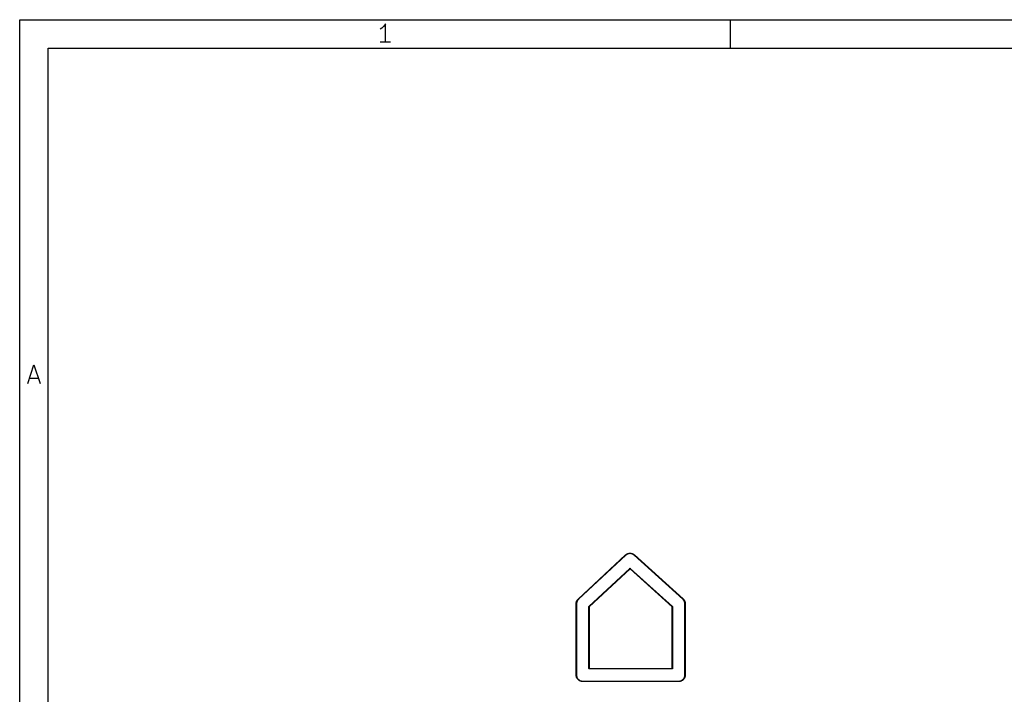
# Model space of a CAD drawing. Header units: inches. Extents: x 0.4 to 11.3, y -7.9 to -0.4.
# Tile 16 of 18: x 0.4 to 3.1, y -2.3 to -0.4. Entities that reach past the tile are written whole.
import ezdxf

# ---------------------------------------------------------------- set-up
doc = ezdxf.new("R2010")
doc.units = ezdxf.units.IN
doc.header["$MEASUREMENT"] = 0
doc.layers.add('Translucent', color=161, linetype='CONTINUOUS', true_color=0x5994dc)

msp = doc.modelspace()

# ---------------------------------------------------------------- linework, layer by layer
at = {"layer": 'BLACK', "linetype": 'CONTINUOUS'}
for p, q in [((0.3937, -0.3937), (11.2993, -0.3937)), ((0.3937, -7.8743), (0.3937, -0.3937)), ((1.4062, -0.4053), (1.4013, -0.4126)), ((1.4062, -0.4564), (1.4062, -0.4053)), ((2.3622, -0.4724), (2.3622, -0.3937)), ((1.3965, -0.4174), (1.3916, -0.4199)), ((1.4013, -0.4126), (1.3965, -0.4174)), ((1.4208, -0.4564), (1.3916, -0.4564)), ((0.4724, -0.4724), (11.2206, -0.4724)), ((0.4724, -7.7956), (0.4724, -0.4724)), ((0.416, -1.4013), (0.4331, -1.3501)), ((0.4331, -1.3501), (0.4501, -1.4013)), ((0.4209, -1.3867), (0.4453, -1.3867))]:
    msp.add_line(p, q, dxfattribs=at)
at = {"layer": 'Translucent', "linetype": 'CONTINUOUS'}
for p, q in [((1.9403, -1.9985), (2.0712, -1.8764)), ((2.0719, -1.8772), (1.941, -1.9992)), ((2.0712, -1.8764), (2.0715, -1.8762)), ((2.0712, -1.8764), (2.0712, -1.8764)), ((2.0712, -1.8764), (2.0712, -1.8764)), ((2.0715, -1.8762), (2.0718, -1.8759)), ((2.0718, -1.8759), (2.0719, -1.8759)), ((2.0719, -1.8759), (2.072, -1.8758)), ((2.0719, -1.8759), (2.0719, -1.8759)), ((2.0722, -1.8769), (2.0719, -1.8772)), ((2.072, -1.8758), (2.0721, -1.8757)), ((2.0721, -1.8757), (2.0725, -1.8754)), ((2.0721, -1.8757), (2.0721, -1.8757)), ((2.0721, -1.8757), (2.0721, -1.8757)), ((2.0725, -1.8766), (2.0722, -1.8769)), ((2.0722, -1.8769), (2.0722, -1.8769)), ((2.0722, -1.8769), (2.0722, -1.8769)), ((2.0725, -1.8754), (2.0728, -1.8752)), ((2.0726, -1.8765), (2.0725, -1.8766)), ((2.0727, -1.8764), (2.0726, -1.8765)), ((2.0726, -1.8765), (2.0726, -1.8765)), ((2.0726, -1.8765), (2.0726, -1.8765)), ((2.0731, -1.8762), (2.0727, -1.8764)), ((2.0728, -1.8751), (2.0729, -1.875)), ((2.0728, -1.8752), (2.0728, -1.8751)), ((2.0728, -1.8751), (2.0728, -1.8751)), ((2.0729, -1.875), (2.0731, -1.8749)), ((2.0731, -1.8749), (2.0734, -1.8747)), ((2.0731, -1.8749), (2.0731, -1.8749)), ((2.0731, -1.8749), (2.0731, -1.8749)), ((2.0734, -1.8759), (2.0731, -1.8762)), ((2.0731, -1.8762), (2.0731, -1.8762)), ((2.0731, -1.8762), (2.0731, -1.8762)), ((2.0734, -1.8747), (2.0737, -1.8745)), ((2.0735, -1.8758), (2.0734, -1.8759)), ((2.0736, -1.8757), (2.0735, -1.8758)), ((2.0735, -1.8758), (2.0735, -1.8758)), ((2.0735, -1.8758), (2.0735, -1.8758)), ((2.074, -1.8755), (2.0736, -1.8757)), ((2.0737, -1.8745), (2.0738, -1.8745)), ((2.0738, -1.8745), (2.0739, -1.8744)), ((2.0738, -1.8745), (2.0738, -1.8745)), ((2.0739, -1.8744), (2.074, -1.8743)), ((2.074, -1.8743), (2.0741, -1.8743)), ((2.0743, -1.8753), (2.074, -1.8755)), ((2.074, -1.8755), (2.074, -1.8755)), ((2.074, -1.8755), (2.074, -1.8755)), ((2.0741, -1.8743), (2.0744, -1.8741)), ((2.0741, -1.8743), (2.0741, -1.8743)), ((2.0744, -1.8752), (2.0743, -1.8753)), ((2.0744, -1.8741), (2.0748, -1.8739)), ((2.0746, -1.8751), (2.0744, -1.8752)), ((2.0744, -1.8752), (2.0744, -1.8752)), ((2.0744, -1.8752), (2.0744, -1.8752)), ((2.0749, -1.8749), (2.0746, -1.8751)), ((2.0748, -1.8739), (2.0748, -1.8738)), ((2.0748, -1.8738), (2.0749, -1.8738)), ((2.0748, -1.8739), (2.0748, -1.8739)), ((2.0749, -1.8738), (2.0751, -1.8737)), ((2.0753, -1.8747), (2.0749, -1.8749)), ((2.0749, -1.8749), (2.0749, -1.8749)), ((2.0749, -1.8749), (2.0749, -1.8749)), ((2.0751, -1.8737), (2.0755, -1.8735)), ((2.0751, -1.8737), (2.0751, -1.8737)), ((2.0751, -1.8737), (2.0751, -1.8737)), ((2.0754, -1.8746), (2.0753, -1.8747)), ((2.0756, -1.8746), (2.0754, -1.8746)), ((2.0754, -1.8746), (2.0754, -1.8746)), ((2.0754, -1.8746), (2.0754, -1.8746)), ((2.0755, -1.8735), (2.0758, -1.8733)), ((2.0759, -1.8744), (2.0756, -1.8746)), ((2.0758, -1.8733), (2.0758, -1.8733)), ((2.0758, -1.8733), (2.0759, -1.8733)), ((2.0759, -1.8733), (2.076, -1.8732)), ((2.0763, -1.8742), (2.0759, -1.8744)), ((2.0759, -1.8744), (2.0759, -1.8744)), ((2.0759, -1.8744), (2.0759, -1.8744)), ((2.076, -1.8732), (2.0761, -1.8732)), ((2.0761, -1.8732), (2.0762, -1.8732)), ((2.0762, -1.8732), (2.0766, -1.873)), ((2.0762, -1.8732), (2.0762, -1.8732)), ((2.0764, -1.8741), (2.0763, -1.8742)), ((2.0766, -1.8741), (2.0764, -1.8741)), ((2.0764, -1.8741), (2.0764, -1.8741)), ((2.0764, -1.8741), (2.0764, -1.8741)), ((2.0766, -1.873), (2.0769, -1.8728)), ((2.0769, -1.8739), (2.0766, -1.8741)), ((2.0769, -1.8728), (2.0769, -1.8728)), ((2.0769, -1.8728), (2.077, -1.8728)), ((2.0773, -1.8737), (2.0769, -1.8739)), ((2.0769, -1.8739), (2.0769, -1.8739)), ((2.0769, -1.8739), (2.0769, -1.8739)), ((2.077, -1.8728), (2.0771, -1.8728)), ((2.0771, -1.8728), (2.0773, -1.8727)), ((2.0773, -1.8727), (2.0777, -1.8726)), ((2.0773, -1.8727), (2.0773, -1.8727)), ((2.0773, -1.8727), (2.0773, -1.8727)), ((2.0774, -1.8737), (2.0773, -1.8737)), ((2.0775, -1.8737), (2.0774, -1.8737)), ((2.0776, -1.8736), (2.0775, -1.8737)), ((2.0775, -1.8737), (2.0775, -1.8737)), ((2.078, -1.8735), (2.0776, -1.8736)), ((2.0777, -1.8726), (2.078, -1.8724)), ((2.078, -1.8724), (2.0781, -1.8724)), ((2.0784, -1.8734), (2.078, -1.8735)), ((2.078, -1.8735), (2.078, -1.8735)), ((2.078, -1.8735), (2.078, -1.8735)), ((2.0781, -1.8724), (2.0781, -1.8724)), ((2.0781, -1.8724), (2.0782, -1.8724)), ((2.0782, -1.8724), (2.0784, -1.8723)), ((2.0784, -1.8723), (2.0788, -1.8722)), ((2.0784, -1.8723), (2.0784, -1.8723)), ((2.0784, -1.8723), (2.0784, -1.8723)), ((2.0785, -1.8733), (2.0784, -1.8734)), ((2.0787, -1.8733), (2.0785, -1.8733)), ((2.0785, -1.8733), (2.0785, -1.8733)), ((2.0785, -1.8733), (2.0785, -1.8733)), ((2.0791, -1.8732), (2.0787, -1.8733)), ((2.0788, -1.8722), (2.0792, -1.8721)), ((2.0794, -1.8731), (2.0791, -1.8732)), ((2.0791, -1.8732), (2.0791, -1.8732)), ((2.0791, -1.8732), (2.0791, -1.8732)), ((2.0792, -1.8721), (2.0792, -1.8721)), ((2.0792, -1.8721), (2.0792, -1.8721)), ((2.0792, -1.8721), (2.0794, -1.8721)), ((2.0794, -1.8721), (2.0795, -1.872)), ((2.0796, -1.873), (2.0794, -1.8731)), ((2.0795, -1.872), (2.0795, -1.872)), ((2.0795, -1.872), (2.0796, -1.872)), ((2.0796, -1.872), (2.08, -1.8719)), ((2.0798, -1.873), (2.0796, -1.873)), ((2.0796, -1.873), (2.0796, -1.873)), ((2.0796, -1.873), (2.0796, -1.873)), ((2.0802, -1.8729), (2.0798, -1.873)), ((2.08, -1.8719), (2.0804, -1.8719)), ((2.0805, -1.8728), (2.0802, -1.8729)), ((2.0802, -1.8729), (2.0802, -1.8729)), ((2.0802, -1.8729), (2.0802, -1.8729)), ((2.0804, -1.8719), (2.0804, -1.8718)), ((2.0804, -1.8718), (2.0805, -1.8718)), ((2.0804, -1.8719), (2.0804, -1.8719)), ((2.0805, -1.8718), (2.0807, -1.8718)), ((2.0807, -1.8728), (2.0805, -1.8728)), ((2.0807, -1.8718), (2.0811, -1.8717)), ((2.0807, -1.8718), (2.0807, -1.8718)), ((2.0807, -1.8718), (2.0807, -1.8718)), ((2.0809, -1.8728), (2.0807, -1.8728)), ((2.0807, -1.8728), (2.0807, -1.8728)), ((2.0807, -1.8728), (2.0807, -1.8728)), ((2.0813, -1.8727), (2.0809, -1.8728)), ((2.0811, -1.8717), (2.0815, -1.8717)), ((2.0817, -1.8727), (2.0813, -1.8727)), ((2.0813, -1.8727), (2.0813, -1.8727)), ((2.0813, -1.8727), (2.0813, -1.8727)), ((2.0815, -1.8717), (2.0815, -1.8717)), ((2.0815, -1.8717), (2.0816, -1.8717)), ((2.0816, -1.8717), (2.0817, -1.8717)), ((2.0817, -1.8717), (2.0819, -1.8716)), ((2.0818, -1.8726), (2.0817, -1.8727)), ((2.082, -1.8726), (2.0818, -1.8726)), ((2.0818, -1.8726), (2.0818, -1.8726)), ((2.0818, -1.8726), (2.0818, -1.8726)), ((2.0819, -1.8716), (2.0819, -1.8716)), ((2.0819, -1.8716), (2.0819, -1.8716)), ((2.0819, -1.8716), (2.0823, -1.8716)), ((2.0824, -1.8726), (2.082, -1.8726)), ((2.0823, -1.8716), (2.0827, -1.8716)), ((2.0828, -1.8726), (2.0824, -1.8726)), ((2.0824, -1.8726), (2.0824, -1.8726)), ((2.0824, -1.8726), (2.0824, -1.8726)), ((2.0827, -1.8716), (2.0827, -1.8716)), ((2.0827, -1.8716), (2.0828, -1.8716)), ((2.0828, -1.8716), (2.0829, -1.8716)), ((2.0829, -1.8726), (2.0828, -1.8726)), ((2.0829, -1.8716), (2.0831, -1.8716)), ((2.083, -1.8726), (2.0829, -1.8726)), ((2.0829, -1.8726), (2.0829, -1.8726)), ((2.0831, -1.8726), (2.083, -1.8726)), ((2.0831, -1.8716), (2.0831, -1.8716)), ((2.0831, -1.8716), (2.0831, -1.8716)), ((2.0831, -1.8716), (2.0835, -1.8716)), ((2.0835, -1.8726), (2.0831, -1.8726)), ((2.0835, -1.8716), (2.0839, -1.8716)), ((2.0835, -1.8726), (2.0835, -1.8726)), ((2.0835, -1.8726), (2.0835, -1.8726)), ((2.0839, -1.8725), (2.0835, -1.8726)), ((2.0839, -1.8716), (2.0839, -1.8716)), ((2.0839, -1.8716), (2.0841, -1.8716)), ((2.0839, -1.8716), (2.0839, -1.8716)), ((2.0841, -1.8726), (2.0839, -1.8725)), ((2.0841, -1.8716), (2.0843, -1.8716)), ((2.0842, -1.8726), (2.0841, -1.8726)), ((2.0841, -1.8726), (2.0841, -1.8726)), ((2.0841, -1.8726), (2.0841, -1.8726)), ((2.0846, -1.8726), (2.0842, -1.8726)), ((2.0843, -1.8716), (2.0843, -1.8716)), ((2.0843, -1.8716), (2.0843, -1.8716)), ((2.0843, -1.8716), (2.0847, -1.8716)), ((2.085, -1.8726), (2.0846, -1.8726)), ((2.0846, -1.8726), (2.0846, -1.8726)), ((2.0846, -1.8726), (2.0846, -1.8726)), ((2.0847, -1.8716), (2.0851, -1.8716)), ((2.0852, -1.8726), (2.085, -1.8726)), ((2.0851, -1.8716), (2.0851, -1.8716)), ((2.0851, -1.8716), (2.0851, -1.8716)), ((2.0851, -1.8716), (2.0853, -1.8716)), ((2.0854, -1.8726), (2.0852, -1.8726)), ((2.0852, -1.8726), (2.0852, -1.8726)), ((2.0852, -1.8726), (2.0852, -1.8726)), ((2.0853, -1.8716), (2.0855, -1.8716)), ((2.0858, -1.8727), (2.0854, -1.8726)), ((2.0855, -1.8716), (2.0855, -1.8716)), ((2.0855, -1.8716), (2.0855, -1.8716)), ((2.0855, -1.8716), (2.0859, -1.8717)), ((2.0862, -1.8727), (2.0858, -1.8727)), ((2.0858, -1.8727), (2.0858, -1.8727)), ((2.0858, -1.8727), (2.0858, -1.8727)), ((2.0859, -1.8717), (2.0863, -1.8717)), ((2.0863, -1.8728), (2.0862, -1.8727)), ((2.0863, -1.8717), (2.0863, -1.8718)), ((2.0863, -1.8718), (2.0863, -1.8718)), ((2.0863, -1.8718), (2.0865, -1.8718)), ((2.0865, -1.8728), (2.0863, -1.8728)), ((2.0863, -1.8728), (2.0863, -1.8728)), ((2.0863, -1.8728), (2.0863, -1.8728)), ((2.0865, -1.8718), (2.0866, -1.8718)), ((2.0869, -1.8729), (2.0865, -1.8728)), ((2.0866, -1.8718), (2.0866, -1.8718)), ((2.0866, -1.8718), (2.0867, -1.8718)), ((2.0867, -1.8718), (2.0871, -1.8719)), ((2.0873, -1.8729), (2.0869, -1.8729)), ((2.0869, -1.8729), (2.0869, -1.8729)), ((2.0869, -1.8729), (2.0869, -1.8729)), ((2.0871, -1.8719), (2.0875, -1.872)), ((2.0874, -1.873), (2.0873, -1.8729)), ((2.0876, -1.873), (2.0874, -1.873)), ((2.0874, -1.873), (2.0874, -1.873)), ((2.0874, -1.873), (2.0874, -1.873)), ((2.0875, -1.872), (2.0875, -1.872)), ((2.0875, -1.872), (2.0875, -1.872)), ((2.0875, -1.872), (2.0876, -1.872)), ((2.0876, -1.872), (2.0878, -1.872)), ((2.088, -1.8731), (2.0876, -1.873)), ((2.0878, -1.872), (2.0878, -1.872)), ((2.0878, -1.872), (2.0878, -1.872)), ((2.0878, -1.872), (2.0882, -1.8721)), ((2.0884, -1.8732), (2.088, -1.8731)), ((2.088, -1.8731), (2.088, -1.8731)), ((2.088, -1.8731), (2.088, -1.8731)), ((2.0882, -1.8721), (2.0886, -1.8722)), ((2.0885, -1.8732), (2.0884, -1.8732)), ((2.0885, -1.8733), (2.0885, -1.8732)), ((2.0885, -1.8732), (2.0885, -1.8732)), ((2.0887, -1.8733), (2.0885, -1.8733)), ((2.0886, -1.8722), (2.0886, -1.8723)), ((2.0886, -1.8723), (2.0886, -1.8723)), ((2.0886, -1.8723), (2.0888, -1.8723)), ((2.089, -1.8734), (2.0887, -1.8733)), ((2.0888, -1.8723), (2.089, -1.8723)), ((2.089, -1.8723), (2.089, -1.8724)), ((2.089, -1.8724), (2.089, -1.8724)), ((2.089, -1.8724), (2.0894, -1.8725)), ((2.0891, -1.8734), (2.089, -1.8734)), ((2.0894, -1.8735), (2.0891, -1.8734)), ((2.0891, -1.8734), (2.0891, -1.8734)), ((2.0894, -1.8725), (2.0897, -1.8726)), ((2.0896, -1.8736), (2.0894, -1.8735)), ((2.0897, -1.8737), (2.0896, -1.8736)), ((2.0896, -1.8736), (2.0896, -1.8736)), ((2.0896, -1.8736), (2.0896, -1.8736)), ((2.0897, -1.8726), (2.0898, -1.8726)), ((2.0901, -1.8738), (2.0897, -1.8737)), ((2.0898, -1.8726), (2.0898, -1.8726)), ((2.0898, -1.8726), (2.0899, -1.8727)), ((2.0899, -1.8727), (2.0901, -1.8727)), ((2.0901, -1.8727), (2.0901, -1.8727)), ((2.0901, -1.8727), (2.0901, -1.8727)), ((2.0901, -1.8727), (2.0905, -1.8729)), ((2.0905, -1.874), (2.0901, -1.8738)), ((2.0901, -1.8738), (2.0901, -1.8738)), ((2.0901, -1.8738), (2.0901, -1.8738)), ((2.0905, -1.8729), (2.0909, -1.873)), ((2.0906, -1.874), (2.0905, -1.874)), ((2.0908, -1.8741), (2.0906, -1.874)), ((2.0906, -1.874), (2.0906, -1.874)), ((2.0906, -1.874), (2.0906, -1.874)), ((2.0911, -1.8743), (2.0908, -1.8741)), ((2.0909, -1.873), (2.0909, -1.8731)), ((2.0909, -1.8731), (2.0909, -1.8731)), ((2.0909, -1.8731), (2.091, -1.8731)), ((2.091, -1.8731), (2.0912, -1.8732)), ((2.0915, -1.8744), (2.0911, -1.8743)), ((2.0911, -1.8743), (2.0911, -1.8743)), ((2.0911, -1.8743), (2.0911, -1.8743)), ((2.0912, -1.8732), (2.0912, -1.8732)), ((2.0912, -1.8732), (2.0912, -1.8732)), ((2.0912, -1.8732), (2.0916, -1.8734)), ((2.0916, -1.8745), (2.0915, -1.8744)), ((2.0916, -1.8734), (2.0919, -1.8736)), ((2.0917, -1.8745), (2.0916, -1.8745)), ((2.0916, -1.8745), (2.0916, -1.8745)), ((2.0918, -1.8746), (2.0917, -1.8745)), ((2.0921, -1.8748), (2.0918, -1.8746)), ((2.0919, -1.8736), (2.0919, -1.8736)), ((2.0919, -1.8736), (2.092, -1.8736)), ((2.092, -1.8736), (2.0921, -1.8736)), ((2.0921, -1.8736), (2.0922, -1.8737)), ((2.0925, -1.875), (2.0921, -1.8748)), ((2.0921, -1.8748), (2.0921, -1.8748)), ((2.0921, -1.8748), (2.0921, -1.8748)), ((2.0922, -1.8737), (2.0923, -1.8737)), ((2.0923, -1.8737), (2.0923, -1.8737)), ((2.0923, -1.8737), (2.0926, -1.8739)), ((2.0926, -1.8751), (2.0925, -1.875)), ((2.0926, -1.8739), (2.093, -1.8741)), ((2.0928, -1.8752), (2.0926, -1.8751)), ((2.0926, -1.8751), (2.0926, -1.8751)), ((2.0926, -1.8751), (2.0926, -1.8751)), ((2.0931, -1.8754), (2.0928, -1.8752)), ((2.093, -1.8741), (2.093, -1.8741)), ((2.093, -1.8741), (2.093, -1.8741)), ((2.093, -1.8741), (2.0931, -1.8742)), ((2.0931, -1.8742), (2.0933, -1.8743)), ((2.0934, -1.8756), (2.0931, -1.8754)), ((2.0931, -1.8754), (2.0931, -1.8754)), ((2.0931, -1.8754), (2.0931, -1.8754)), ((2.0933, -1.8743), (2.0933, -1.8743)), ((2.0933, -1.8743), (2.0933, -1.8743)), ((2.0933, -1.8743), (2.0936, -1.8746)), ((2.0936, -1.8757), (2.0934, -1.8756)), ((2.0936, -1.8746), (2.094, -1.8748)), ((2.0937, -1.8758), (2.0936, -1.8757)), ((2.0936, -1.8757), (2.0936, -1.8757)), ((2.0936, -1.8757), (2.0936, -1.8757)), ((2.094, -1.876), (2.0937, -1.8758)), ((2.094, -1.8748), (2.094, -1.8748)), ((2.094, -1.8748), (2.094, -1.8748)), ((2.094, -1.8748), (2.0941, -1.8749)), ((2.0943, -1.8763), (2.094, -1.876)), ((2.094, -1.876), (2.094, -1.876)), ((2.094, -1.876), (2.094, -1.876)), ((2.0941, -1.8749), (2.0943, -1.875)), ((2.0943, -1.875), (2.0943, -1.875)), ((2.0943, -1.875), (2.0943, -1.875)), ((2.0943, -1.875), (2.0946, -1.8752)), ((2.0945, -1.8764), (2.0943, -1.8763)), ((2.0946, -1.8765), (2.0945, -1.8764)), ((2.0945, -1.8764), (2.0945, -1.8764)), ((2.0945, -1.8764), (2.0945, -1.8764)), ((2.0946, -1.8752), (2.0949, -1.8755)), ((2.0949, -1.8767), (2.0946, -1.8765)), ((2.0949, -1.8755), (2.0949, -1.8755)), ((2.0949, -1.8755), (2.095, -1.8755)), ((2.0952, -1.877), (2.0949, -1.8767)), ((2.0949, -1.8767), (2.0949, -1.8767)), ((2.0949, -1.8767), (2.0949, -1.8767)), ((2.095, -1.8755), (2.0951, -1.8756)), ((2.0951, -1.8756), (2.0952, -1.8757)), ((2.0952, -1.8757), (2.0952, -1.8757)), ((2.0952, -1.8757), (2.0952, -1.8757)), ((2.0952, -1.8757), (2.0955, -1.876)), ((2.2301, -1.999), (2.0952, -1.877)), ((2.0955, -1.876), (2.0958, -1.8763)), ((2.0958, -1.8763), (2.0959, -1.8763)), ((2.0959, -1.8763), (2.0959, -1.8763)), ((2.0959, -1.8763), (2.2307, -1.9983)), ((1.9701, -2.0192), (2.0835, -1.9135)), ((2.0838, -1.9145), (1.971, -2.0197)), ((2.0835, -1.9135), (2.0836, -1.9134)), ((2.0836, -1.9134), (2.0836, -1.9134)), ((2.0836, -1.9134), (2.0836, -1.9134)), ((2.0836, -1.9134), (2.0836, -1.9134)), ((2.0836, -1.9134), (2.0838, -1.9134)), ((2.0838, -1.9134), (2.084, -1.9134)), ((2.2003, -2.0199), (2.0838, -1.9145)), ((2.084, -1.9134), (2.084, -1.9134)), ((2.084, -1.9134), (2.084, -1.9134)), ((2.084, -1.9134), (2.0842, -1.9135)), ((2.084, -1.9134), (2.084, -1.9134)), ((2.0842, -1.9135), (2.2011, -2.0193)), ((1.9345, -2.0118), (1.9346, -2.0115)), ((1.9345, -2.2087), (1.9345, -2.0118)), ((1.9345, -2.0118), (1.9345, -2.0118)), ((1.9345, -2.0118), (1.9345, -2.0118)), ((1.9346, -2.01), (1.9347, -2.0097)), ((1.9346, -2.0103), (1.9346, -2.01)), ((1.9346, -2.01), (1.9346, -2.01)), ((1.9346, -2.01), (1.9346, -2.01)), ((1.9346, -2.0106), (1.9346, -2.0103)), ((1.9346, -2.0109), (1.9346, -2.0106)), ((1.9346, -2.0106), (1.9346, -2.0106)), ((1.9346, -2.0106), (1.9346, -2.0106)), ((1.9346, -2.0112), (1.9346, -2.0109)), ((1.9346, -2.0115), (1.9346, -2.0112)), ((1.9346, -2.0112), (1.9346, -2.0112)), ((1.9346, -2.0112), (1.9346, -2.0112)), ((1.9347, -2.0094), (1.9348, -2.0091)), ((1.9347, -2.0095), (1.9347, -2.0094)), ((1.9347, -2.0094), (1.9347, -2.0094)), ((1.9347, -2.0097), (1.9347, -2.0095)), ((1.9348, -2.0088), (1.9349, -2.0085)), ((1.9348, -2.0091), (1.9348, -2.0088)), ((1.9348, -2.0088), (1.9348, -2.0088)), ((1.9348, -2.0088), (1.9348, -2.0088)), ((1.9349, -2.0082), (1.935, -2.0079)), ((1.9349, -2.0083), (1.9349, -2.0082)), ((1.9349, -2.0085), (1.9349, -2.0083)), ((1.9349, -2.0083), (1.9349, -2.0083)), ((1.935, -2.0076), (1.9351, -2.0074)), ((1.935, -2.0077), (1.935, -2.0076)), ((1.935, -2.0076), (1.935, -2.0076)), ((1.935, -2.0079), (1.935, -2.0077)), ((1.9351, -2.0074), (1.9352, -2.0071)), ((1.9352, -2.0071), (1.9353, -2.0068)), ((1.9352, -2.0071), (1.9352, -2.0071)), ((1.9352, -2.0071), (1.9352, -2.0071)), ((1.9353, -2.0065), (1.9354, -2.0062)), ((1.9353, -2.0068), (1.9353, -2.0065)), ((1.9353, -2.0065), (1.9353, -2.0065)), ((1.9353, -2.0065), (1.9353, -2.0065)), ((1.9354, -2.0062), (1.9355, -2.006)), ((1.9355, -2.0059), (1.9356, -2.0057)), ((1.9355, -2.006), (1.9355, -2.0059)), ((1.9355, -2.006), (1.9355, -2.006)), ((1.9356, -2.011), (1.9355, -2.0112)), ((1.9355, -2.0112), (1.9355, -2.0115)), ((1.9355, -2.0115), (1.9355, -2.0115)), ((1.9355, -2.0115), (1.9355, -2.0115)), ((1.9355, -2.0115), (1.9355, -2.0118)), ((1.9355, -2.0118), (1.9355, -2.2087)), ((1.9356, -2.0057), (1.9357, -2.0054)), ((1.9357, -2.0098), (1.9356, -2.0101)), ((1.9356, -2.0101), (1.9356, -2.0104)), ((1.9356, -2.0104), (1.9356, -2.0104)), ((1.9356, -2.0104), (1.9356, -2.0104)), ((1.9356, -2.0104), (1.9356, -2.0107)), ((1.9356, -2.0107), (1.9356, -2.0109)), ((1.9356, -2.0109), (1.9356, -2.0109)), ((1.9356, -2.0109), (1.9356, -2.011)), ((1.9357, -2.0053), (1.9358, -2.0051)), ((1.9357, -2.0054), (1.9357, -2.0053)), ((1.9357, -2.0054), (1.9357, -2.0054)), ((1.9358, -2.009), (1.9357, -2.0093)), ((1.9357, -2.0093), (1.9357, -2.0093)), ((1.9357, -2.0093), (1.9357, -2.0093)), ((1.9357, -2.0093), (1.9357, -2.0096)), ((1.9357, -2.0096), (1.9357, -2.0098)), ((1.9357, -2.0098), (1.9357, -2.0098)), ((1.9357, -2.0098), (1.9357, -2.0098)), ((1.9358, -2.0051), (1.9359, -2.0049)), ((1.9359, -2.0085), (1.9358, -2.0087)), ((1.9358, -2.0087), (1.9358, -2.0087)), ((1.9358, -2.0087), (1.9358, -2.0087)), ((1.9358, -2.0087), (1.9358, -2.009)), ((1.9359, -2.0048), (1.9361, -2.0046)), ((1.9359, -2.0049), (1.9359, -2.0048)), ((1.9359, -2.0048), (1.9359, -2.0048)), ((1.936, -2.0079), (1.9359, -2.0082)), ((1.9359, -2.0082), (1.9359, -2.0082)), ((1.9359, -2.0082), (1.9359, -2.0082)), ((1.9359, -2.0082), (1.9359, -2.0085)), ((1.9361, -2.0076), (1.936, -2.0079)), ((1.9361, -2.0046), (1.9362, -2.0043)), ((1.9362, -2.0071), (1.9361, -2.0074)), ((1.9361, -2.0074), (1.9361, -2.0076)), ((1.9361, -2.0076), (1.9361, -2.0076)), ((1.9361, -2.0076), (1.9361, -2.0076)), ((1.9362, -2.0042), (1.9363, -2.004)), ((1.9362, -2.0043), (1.9362, -2.0042)), ((1.9362, -2.0043), (1.9362, -2.0043)), ((1.9363, -2.0068), (1.9362, -2.0071)), ((1.9362, -2.0071), (1.9362, -2.0071)), ((1.9362, -2.0071), (1.9362, -2.0071)), ((1.9363, -2.004), (1.9364, -2.0038)), ((1.9364, -2.0065), (1.9363, -2.0068)), ((1.9364, -2.0037), (1.9366, -2.0035)), ((1.9364, -2.0038), (1.9364, -2.0037)), ((1.9364, -2.0038), (1.9364, -2.0038)), ((1.9365, -2.006), (1.9364, -2.0063)), ((1.9364, -2.0063), (1.9364, -2.0065)), ((1.9364, -2.0065), (1.9364, -2.0065)), ((1.9364, -2.0065), (1.9364, -2.0065)), ((1.9366, -2.006), (1.9365, -2.006)), ((1.9366, -2.0035), (1.9367, -2.0032)), ((1.9367, -2.0055), (1.9366, -2.0057)), ((1.9366, -2.0057), (1.9366, -2.006)), ((1.9366, -2.006), (1.9366, -2.006)), ((1.9367, -2.0032), (1.9369, -2.003)), ((1.9367, -2.0032), (1.9367, -2.0032)), ((1.9367, -2.0032), (1.9367, -2.0032)), ((1.9368, -2.0055), (1.9367, -2.0055)), ((1.9367, -2.0055), (1.9367, -2.0055)), ((1.937, -2.005), (1.9368, -2.0052)), ((1.9368, -2.0052), (1.9368, -2.0055)), ((1.9369, -2.003), (1.937, -2.0027)), ((1.937, -2.0027), (1.9372, -2.0024)), ((1.937, -2.0027), (1.937, -2.0027)), ((1.937, -2.0027), (1.937, -2.0027)), ((1.9371, -2.0047), (1.937, -2.0049)), ((1.937, -2.0049), (1.937, -2.0049)), ((1.937, -2.0049), (1.937, -2.005)), ((1.9372, -2.0044), (1.9371, -2.0047)), ((1.9372, -2.0024), (1.9373, -2.0022)), ((1.9373, -2.0042), (1.9372, -2.0044)), ((1.9372, -2.0044), (1.9372, -2.0044)), ((1.9372, -2.0044), (1.9372, -2.0044)), ((1.9373, -2.0021), (1.9375, -2.0019)), ((1.9373, -2.0022), (1.9373, -2.0021)), ((1.9373, -2.0022), (1.9373, -2.0022)), ((1.9374, -2.0039), (1.9373, -2.0042)), ((1.9375, -2.0039), (1.9374, -2.0039)), ((1.9374, -2.0039), (1.9374, -2.0039)), ((1.9375, -2.0019), (1.9376, -2.0017)), ((1.9376, -2.0037), (1.9375, -2.0039)), ((1.9376, -2.0017), (1.9378, -2.0014)), ((1.9376, -2.0017), (1.9376, -2.0017)), ((1.9376, -2.0017), (1.9376, -2.0017)), ((1.9377, -2.0034), (1.9376, -2.0037)), ((1.9378, -2.0032), (1.9377, -2.0034)), ((1.9377, -2.0034), (1.9377, -2.0034)), ((1.9377, -2.0034), (1.9377, -2.0034)), ((1.9378, -2.0014), (1.938, -2.0012)), ((1.938, -2.0029), (1.9378, -2.0032)), ((1.938, -2.0012), (1.9381, -2.001)), ((1.938, -2.0012), (1.938, -2.0012)), ((1.938, -2.0012), (1.938, -2.0012)), ((1.9381, -2.0027), (1.938, -2.0029)), ((1.938, -2.0029), (1.938, -2.0029)), ((1.938, -2.0029), (1.938, -2.0029)), ((1.9381, -2.001), (1.9383, -2.0007)), ((1.9383, -2.0025), (1.9381, -2.0027)), ((1.9383, -2.0007), (1.9385, -2.0005)), ((1.9383, -2.0007), (1.9383, -2.0007)), ((1.9383, -2.0007), (1.9383, -2.0007)), ((1.9384, -2.0022), (1.9383, -2.0025)), ((1.9383, -2.0025), (1.9383, -2.0025)), ((1.9383, -2.0025), (1.9383, -2.0025)), ((1.9386, -2.002), (1.9384, -2.0022)), ((1.9385, -2.0005), (1.9387, -2.0002)), ((1.9388, -2.0017), (1.9386, -2.002)), ((1.9386, -2.002), (1.9386, -2.002)), ((1.9386, -2.002), (1.9386, -2.002)), ((1.9387, -2.0002), (1.9389, -2)), ((1.9387, -2.0002), (1.9387, -2.0002)), ((1.9387, -2.0002), (1.9387, -2.0002)), ((1.9389, -2.0015), (1.9388, -2.0017)), ((1.9389, -2), (1.9391, -1.9998)), ((1.9391, -2.0013), (1.9389, -2.0015)), ((1.9389, -2.0015), (1.9389, -2.0015)), ((1.9389, -2.0015), (1.9389, -2.0015)), ((1.9391, -1.9998), (1.9393, -1.9996)), ((1.9391, -1.9998), (1.9391, -1.9998)), ((1.9391, -1.9998), (1.9391, -1.9998)), ((1.9393, -2.0011), (1.9391, -2.0013)), ((1.9393, -1.9996), (1.9395, -1.9993)), ((1.9395, -2.0009), (1.9393, -2.0011)), ((1.9393, -2.0011), (1.9393, -2.0011)), ((1.9393, -2.0011), (1.9393, -2.0011)), ((1.9395, -1.9993), (1.9397, -1.9991)), ((1.9395, -1.9993), (1.9395, -1.9993)), ((1.9395, -1.9993), (1.9395, -1.9993)), ((1.9396, -2.0007), (1.9395, -2.0009)), ((1.9398, -2.0005), (1.9396, -2.0007)), ((1.9396, -2.0007), (1.9396, -2.0007)), ((1.9396, -2.0007), (1.9396, -2.0007)), ((1.9397, -1.9991), (1.9399, -1.9989)), ((1.94, -2.0002), (1.9398, -2.0005)), ((1.9399, -1.9989), (1.9401, -1.9987)), ((1.9399, -1.9989), (1.9399, -1.9989)), ((1.9399, -1.9989), (1.9399, -1.9989)), ((1.9402, -2), (1.94, -2.0002)), ((1.94, -2.0002), (1.94, -2.0002)), ((1.94, -2.0002), (1.94, -2.0002)), ((1.9401, -1.9987), (1.9403, -1.9985)), ((1.9404, -1.9998), (1.9402, -2)), ((1.9403, -1.9985), (1.9403, -1.9985)), ((1.9403, -1.9985), (1.9403, -1.9985)), ((1.9406, -1.9996), (1.9404, -1.9998)), ((1.9404, -1.9998), (1.9404, -1.9998)), ((1.9404, -1.9998), (1.9404, -1.9998)), ((1.9408, -1.9994), (1.9406, -1.9996)), ((1.941, -1.9992), (1.9408, -1.9994)), ((1.9408, -1.9994), (1.9408, -1.9994)), ((1.9408, -1.9994), (1.9408, -1.9994)), ((2.2304, -1.9993), (2.2301, -1.999)), ((2.2307, -1.9996), (2.2304, -1.9993)), ((2.2304, -1.9993), (2.2304, -1.9993)), ((2.2304, -1.9993), (2.2304, -1.9993)), ((2.2307, -1.9983), (2.2307, -1.9983)), ((2.2307, -1.9983), (2.2307, -1.9983)), ((2.2307, -1.9983), (2.231, -1.9986)), ((2.2308, -1.9997), (2.2307, -1.9996)), ((2.2309, -1.9998), (2.2308, -1.9997)), ((2.2308, -1.9997), (2.2308, -1.9997)), ((2.2308, -1.9997), (2.2308, -1.9997)), ((2.2312, -2.0001), (2.2309, -1.9998)), ((2.231, -1.9986), (2.2314, -1.9989)), ((2.2315, -2.0005), (2.2312, -2.0001)), ((2.2312, -2.0001), (2.2312, -2.0001)), ((2.2312, -2.0001), (2.2312, -2.0001)), ((2.2314, -1.9989), (2.2314, -1.9989)), ((2.2314, -1.9989), (2.2314, -1.9989)), ((2.2314, -1.9989), (2.2315, -1.999)), ((2.2315, -1.999), (2.2316, -1.9991)), ((2.2315, -2.0006), (2.2315, -2.0005)), ((2.2315, -2.0005), (2.2315, -2.0005)), ((2.2316, -2.0007), (2.2315, -2.0006)), ((2.2315, -2.0006), (2.2315, -2.0006)), ((2.2316, -1.9991), (2.2316, -1.9991)), ((2.2316, -1.9991), (2.2316, -1.9991)), ((2.2316, -1.9991), (2.2319, -1.9995)), ((2.2319, -2.001), (2.2316, -2.0007)), ((2.2319, -1.9995), (2.2322, -1.9998)), ((2.2322, -2.0013), (2.2319, -2.001)), ((2.2319, -2.001), (2.2319, -2.001)), ((2.2319, -2.001), (2.2319, -2.001)), ((2.2322, -1.9998), (2.2322, -1.9998)), ((2.2322, -1.9998), (2.2322, -1.9998)), ((2.2322, -1.9998), (2.2323, -1.9999)), ((2.2322, -2.0014), (2.2322, -2.0013)), ((2.2323, -2.0014), (2.2322, -2.0014)), ((2.2322, -2.0014), (2.2322, -2.0014)), ((2.2323, -1.9999), (2.2324, -2)), ((2.2323, -2.0015), (2.2323, -2.0014)), ((2.2326, -2.0019), (2.2323, -2.0015)), ((2.2324, -2), (2.2324, -2)), ((2.2324, -2), (2.2324, -2)), ((2.2324, -2), (2.2327, -2.0004)), ((2.2328, -2.0022), (2.2326, -2.0019)), ((2.2326, -2.0019), (2.2326, -2.0019)), ((2.2326, -2.0019), (2.2326, -2.0019)), ((2.2327, -2.0004), (2.2329, -2.0007)), ((2.2329, -2.0023), (2.2328, -2.0022)), ((2.2329, -2.0007), (2.2329, -2.0007)), ((2.2329, -2.0007), (2.233, -2.0007)), ((2.2329, -2.0024), (2.2329, -2.0023)), ((2.233, -2.0025), (2.2329, -2.0024)), ((2.2329, -2.0024), (2.2329, -2.0024)), ((2.233, -2.0007), (2.233, -2.0008)), ((2.233, -2.0008), (2.2331, -2.0009)), ((2.2332, -2.0028), (2.233, -2.0025)), ((2.2331, -2.0009), (2.2331, -2.001)), ((2.2331, -2.001), (2.2331, -2.001)), ((2.2331, -2.001), (2.2334, -2.0013)), ((2.2334, -2.0032), (2.2332, -2.0028)), ((2.2332, -2.0028), (2.2332, -2.0028)), ((2.2332, -2.0028), (2.2332, -2.0028)), ((2.2334, -2.0013), (2.2336, -2.0017)), ((2.2335, -2.0033), (2.2334, -2.0032)), ((2.2336, -2.0034), (2.2335, -2.0033)), ((2.2335, -2.0033), (2.2335, -2.0033)), ((2.2335, -2.0033), (2.2335, -2.0033)), ((2.2336, -2.0017), (2.2336, -2.0017)), ((2.2336, -2.0017), (2.2337, -2.0017)), ((2.2337, -2.0038), (2.2336, -2.0034)), ((2.2337, -2.0017), (2.2337, -2.0018)), ((2.2337, -2.0018), (2.2338, -2.0019)), ((2.2338, -2.0038), (2.2337, -2.0038)), ((2.2338, -2.0019), (2.2338, -2.0019)), ((2.2338, -2.0019), (2.2338, -2.0019)), ((2.2338, -2.0019), (2.234, -2.0023)), ((2.234, -2.0042), (2.2338, -2.0038)), ((2.2338, -2.0038), (2.2338, -2.0038)), ((2.234, -2.0023), (2.2343, -2.0027)), ((2.234, -2.0043), (2.234, -2.0042)), ((2.2341, -2.0044), (2.234, -2.0043)), ((2.234, -2.0043), (2.234, -2.0043)), ((2.234, -2.0043), (2.234, -2.0043)), ((2.2342, -2.0048), (2.2341, -2.0044)), ((2.2344, -2.0052), (2.2342, -2.0048)), ((2.2342, -2.0048), (2.2342, -2.0048)), ((2.2342, -2.0048), (2.2342, -2.0048)), ((2.2343, -2.0027), (2.2343, -2.0027)), ((2.2343, -2.0027), (2.2343, -2.0027)), ((2.2343, -2.0027), (2.2343, -2.0028)), ((2.2343, -2.0028), (2.2344, -2.0029)), ((2.2344, -2.0029), (2.2344, -2.003)), ((2.2344, -2.003), (2.2344, -2.003)), ((2.2344, -2.003), (2.2346, -2.0034)), ((2.2345, -2.0053), (2.2344, -2.0052)), ((2.2345, -2.0054), (2.2345, -2.0053)), ((2.2345, -2.0053), (2.2345, -2.0053)), ((2.2345, -2.0055), (2.2345, -2.0054)), ((2.2347, -2.0059), (2.2345, -2.0055)), ((2.2346, -2.0034), (2.2348, -2.0037)), ((2.2348, -2.0063), (2.2347, -2.0059)), ((2.2347, -2.0059), (2.2347, -2.0059)), ((2.2347, -2.0059), (2.2347, -2.0059)), ((2.2348, -2.0037), (2.2348, -2.0038)), ((2.2348, -2.0038), (2.2348, -2.0038)), ((2.2348, -2.0038), (2.2349, -2.0039)), ((2.2348, -2.0064), (2.2348, -2.0063)), ((2.2349, -2.0064), (2.2348, -2.0064)), ((2.2349, -2.0039), (2.235, -2.004)), ((2.2349, -2.0065), (2.2349, -2.0064)), ((2.2349, -2.0064), (2.2349, -2.0064)), ((2.235, -2.0069), (2.2349, -2.0065)), ((2.235, -2.004), (2.235, -2.004)), ((2.235, -2.004), (2.235, -2.004)), ((2.235, -2.004), (2.2351, -2.0044)), ((2.2351, -2.0074), (2.235, -2.0069)), ((2.235, -2.0069), (2.235, -2.0069)), ((2.235, -2.0069), (2.235, -2.0069)), ((2.2351, -2.0044), (2.2353, -2.0048)), ((2.2352, -2.0075), (2.2351, -2.0074)), ((2.2352, -2.0076), (2.2352, -2.0075)), ((2.2352, -2.0075), (2.2352, -2.0075)), ((2.2352, -2.0075), (2.2352, -2.0075)), ((2.2353, -2.008), (2.2352, -2.0076)), ((2.2353, -2.0048), (2.2353, -2.0048)), ((2.2353, -2.0048), (2.2353, -2.0049)), ((2.2353, -2.0049), (2.2354, -2.005)), ((2.2354, -2.0085), (2.2353, -2.008)), ((2.2353, -2.008), (2.2353, -2.008)), ((2.2353, -2.008), (2.2353, -2.008)), ((2.2354, -2.005), (2.2354, -2.0051)), ((2.2354, -2.0051), (2.2354, -2.0051)), ((2.2354, -2.0051), (2.2354, -2.0051)), ((2.2354, -2.0051), (2.2356, -2.0055)), ((2.2354, -2.0086), (2.2354, -2.0085)), ((2.2354, -2.0087), (2.2354, -2.0086)), ((2.2354, -2.0086), (2.2354, -2.0086)), ((2.2354, -2.0086), (2.2354, -2.0086)), ((2.2355, -2.0091), (2.2354, -2.0087)), ((2.2356, -2.0096), (2.2355, -2.0091)), ((2.2355, -2.0091), (2.2355, -2.0091)), ((2.2355, -2.0091), (2.2355, -2.0091)), ((2.2356, -2.0055), (2.2357, -2.0059)), ((2.2356, -2.0097), (2.2356, -2.0096)), ((2.2356, -2.0098), (2.2356, -2.0097)), ((2.2356, -2.0097), (2.2356, -2.0097)), ((2.2356, -2.0097), (2.2356, -2.0097)), ((2.2356, -2.0103), (2.2356, -2.0098)), ((2.2357, -2.0107), (2.2356, -2.0103)), ((2.2356, -2.0103), (2.2356, -2.0103)), ((2.2356, -2.0103), (2.2356, -2.0103)), ((2.2357, -2.0059), (2.2357, -2.006)), ((2.2357, -2.006), (2.2358, -2.006)), ((2.2357, -2.0108), (2.2357, -2.0107)), ((2.2357, -2.011), (2.2357, -2.0108)), ((2.2357, -2.0108), (2.2357, -2.0108)), ((2.2357, -2.0108), (2.2357, -2.0108)), ((2.2357, -2.0114), (2.2357, -2.011)), ((2.2357, -2.0118), (2.2357, -2.0114)), ((2.2357, -2.0114), (2.2357, -2.0114)), ((2.2357, -2.0114), (2.2357, -2.0114)), ((2.2357, -2.2087), (2.2357, -2.0118)), ((2.2358, -2.006), (2.2358, -2.0061)), ((2.2358, -2.0061), (2.2358, -2.0062)), ((2.2358, -2.0062), (2.2358, -2.0062)), ((2.2358, -2.0062), (2.2358, -2.0062)), ((2.2358, -2.0062), (2.236, -2.0067)), ((2.236, -2.0067), (2.2361, -2.0071)), ((2.2361, -2.0071), (2.2361, -2.0071)), ((2.2361, -2.0071), (2.2361, -2.0071)), ((2.2361, -2.0071), (2.2361, -2.0072)), ((2.2361, -2.0072), (2.2362, -2.0074)), ((2.2362, -2.0074), (2.2362, -2.0074)), ((2.2362, -2.0074), (2.2362, -2.0074)), ((2.2362, -2.0074), (2.2363, -2.0078)), ((2.2363, -2.0078), (2.2364, -2.0082)), ((2.2364, -2.0082), (2.2364, -2.0083)), ((2.2364, -2.0083), (2.2364, -2.0083)), ((2.2364, -2.0083), (2.2364, -2.0084)), ((2.2364, -2.0084), (2.2364, -2.0085)), ((2.2364, -2.0085), (2.2364, -2.0085)), ((2.2364, -2.0085), (2.2364, -2.0086)), ((2.2364, -2.0086), (2.2365, -2.009)), ((2.2365, -2.009), (2.2366, -2.0094)), ((2.2366, -2.0094), (2.2366, -2.0094)), ((2.2366, -2.0094), (2.2366, -2.0095)), ((2.2366, -2.0095), (2.2366, -2.0096)), ((2.2366, -2.0096), (2.2366, -2.0097)), ((2.2366, -2.0097), (2.2366, -2.0097)), ((2.2366, -2.0097), (2.2366, -2.0097)), ((2.2366, -2.0097), (2.2366, -2.0102)), ((2.2366, -2.0102), (2.2367, -2.0106)), ((2.2367, -2.0106), (2.2367, -2.0106)), ((2.2367, -2.0106), (2.2367, -2.0106)), ((2.2367, -2.0106), (2.2367, -2.0108)), ((2.2367, -2.0108), (2.2367, -2.0109)), ((2.2367, -2.0109), (2.2367, -2.0109)), ((2.2367, -2.0109), (2.2367, -2.0109)), ((2.2367, -2.0109), (2.2367, -2.0114)), ((2.2367, -2.0114), (2.2367, -2.0118)), ((2.2367, -2.0118), (2.2367, -2.0118)), ((2.2367, -2.0118), (2.2367, -2.0118)), ((2.2367, -2.0118), (2.2367, -2.2087)), ((1.97, -2.0193), (1.9701, -2.0192)), ((1.97, -2.0195), (1.97, -2.0193)), ((1.97, -2.0193), (1.97, -2.0193)), ((1.97, -2.0193), (1.97, -2.0193)), ((1.97, -2.1909), (1.97, -2.0195)), ((1.971, -2.0197), (1.971, -2.1905)), ((2.2003, -2.1905), (2.2003, -2.0199)), ((2.2011, -2.0193), (2.2012, -2.0195)), ((2.2012, -2.0195), (2.2012, -2.0195)), ((2.2012, -2.0195), (2.2012, -2.0195)), ((2.2012, -2.0195), (2.2013, -2.0197)), ((2.2013, -2.0197), (2.2013, -2.1909)), ((1.97, -2.1911), (1.97, -2.1909)), ((1.9703, -2.1914), (1.97, -2.1911)), ((1.9705, -2.1914), (1.9703, -2.1914)), ((2.2008, -2.1914), (1.9705, -2.1914)), ((1.971, -2.1905), (2.2003, -2.1905)), ((2.201, -2.1914), (2.2008, -2.1914)), ((2.2012, -2.1911), (2.201, -2.1914)), ((2.2013, -2.1909), (2.2012, -2.1911)), ((1.9346, -2.2098), (1.9345, -2.2087)), ((1.9345, -2.2087), (1.9345, -2.2087)), ((1.9345, -2.2087), (1.9345, -2.2087)), ((1.9346, -2.2099), (1.9346, -2.2098)), ((1.9347, -2.211), (1.9346, -2.2099)), ((1.9346, -2.2099), (1.9346, -2.2099)), ((1.9347, -2.2111), (1.9347, -2.211)), ((1.9347, -2.211), (1.9347, -2.211)), ((1.9349, -2.2122), (1.9347, -2.2111)), ((1.9352, -2.2134), (1.9349, -2.2122)), ((1.9349, -2.2122), (1.9349, -2.2122)), ((1.9349, -2.2122), (1.9349, -2.2122)), ((1.9355, -2.2145), (1.9352, -2.2134)), ((1.9352, -2.2134), (1.9352, -2.2134)), ((1.9352, -2.2134), (1.9352, -2.2134)), ((1.9355, -2.2087), (1.9356, -2.2098)), ((1.9359, -2.2156), (1.9355, -2.2145)), ((1.9355, -2.2145), (1.9355, -2.2145)), ((1.9355, -2.2145), (1.9355, -2.2145)), ((1.9356, -2.2098), (1.9357, -2.2109)), ((1.9357, -2.2109), (1.9359, -2.212)), ((1.9359, -2.212), (1.9361, -2.2131)), ((1.9364, -2.2167), (1.9359, -2.2156)), ((1.9359, -2.2156), (1.9359, -2.2156)), ((1.9359, -2.2156), (1.9359, -2.2156)), ((1.9361, -2.2131), (1.9364, -2.2142)), ((1.9364, -2.2142), (1.9368, -2.2153)), ((1.937, -2.2178), (1.9364, -2.2167)), ((1.9364, -2.2167), (1.9364, -2.2167)), ((1.9364, -2.2167), (1.9364, -2.2167)), ((1.9368, -2.2153), (1.9373, -2.2163)), ((1.9376, -2.2188), (1.937, -2.2178)), ((1.937, -2.2178), (1.937, -2.2178)), ((1.937, -2.2178), (1.937, -2.2178)), ((1.9373, -2.2163), (1.9378, -2.2173)), ((1.9383, -2.2197), (1.9376, -2.2188)), ((1.9376, -2.2188), (1.9376, -2.2188)), ((1.9376, -2.2188), (1.9376, -2.2188)), ((1.9378, -2.2173), (1.9384, -2.2182)), ((1.9383, -2.2198), (1.9383, -2.2197)), ((1.9383, -2.2197), (1.9383, -2.2197)), ((1.9391, -2.2207), (1.9383, -2.2198)), ((1.9384, -2.2182), (1.9391, -2.2191)), ((1.9391, -2.2191), (1.9398, -2.22)), ((1.9399, -2.2215), (1.9391, -2.2207)), ((1.9391, -2.2207), (1.9391, -2.2207)), ((1.9391, -2.2207), (1.9391, -2.2207)), ((1.9398, -2.22), (1.9406, -2.2208)), ((1.9407, -2.2223), (1.9399, -2.2215)), ((1.9399, -2.2215), (1.9399, -2.2215)), ((1.9399, -2.2215), (1.9399, -2.2215)), ((1.9406, -2.2208), (1.9414, -2.2216)), ((1.9408, -2.2223), (1.9407, -2.2223)), ((1.9408, -2.2224), (1.9408, -2.2223)), ((1.9417, -2.2231), (1.9408, -2.2224)), ((1.9414, -2.2216), (1.9423, -2.2223)), ((1.9426, -2.2238), (1.9417, -2.2231)), ((1.9417, -2.2231), (1.9417, -2.2231)), ((1.9417, -2.2231), (1.9417, -2.2231)), ((1.9423, -2.2223), (1.9432, -2.223)), ((1.9427, -2.2238), (1.9426, -2.2238)), ((1.9426, -2.2238), (1.9426, -2.2238)), ((1.9436, -2.2244), (1.9427, -2.2238)), ((1.9432, -2.223), (1.9441, -2.2236)), ((1.9437, -2.2244), (1.9436, -2.2244)), ((1.9447, -2.225), (1.9437, -2.2244)), ((1.9437, -2.2244), (1.9437, -2.2244)), ((1.9441, -2.2236), (1.9451, -2.2241)), ((1.9458, -2.2255), (1.9447, -2.225)), ((1.9447, -2.225), (1.9447, -2.225)), ((1.9447, -2.225), (1.9447, -2.225)), ((1.9451, -2.2241), (1.9462, -2.2246)), ((1.9469, -2.2259), (1.9458, -2.2255)), ((1.9458, -2.2255), (1.9458, -2.2255)), ((1.9458, -2.2255), (1.9458, -2.2255)), ((1.9462, -2.2246), (1.9472, -2.225)), ((1.948, -2.2262), (1.9469, -2.2259)), ((1.9469, -2.2259), (1.9469, -2.2259)), ((1.9469, -2.2259), (1.9469, -2.2259)), ((1.9472, -2.225), (1.9483, -2.2253)), ((1.9481, -2.2263), (1.948, -2.2262)), ((1.948, -2.2262), (1.948, -2.2262)), ((1.9492, -2.2265), (1.9481, -2.2263)), ((1.9483, -2.2253), (1.9494, -2.2256)), ((1.9504, -2.2267), (1.9492, -2.2265)), ((1.9492, -2.2265), (1.9492, -2.2265)), ((1.9492, -2.2265), (1.9492, -2.2265)), ((1.9494, -2.2256), (1.9505, -2.2257)), ((1.9515, -2.2268), (1.9504, -2.2267)), ((1.9504, -2.2267), (1.9504, -2.2267)), ((1.9504, -2.2267), (1.9504, -2.2267)), ((1.9505, -2.2257), (1.9516, -2.2258)), ((1.9516, -2.2268), (1.9515, -2.2268)), ((1.9516, -2.2258), (1.9528, -2.2259)), ((1.9527, -2.2269), (1.9516, -2.2268)), ((1.9516, -2.2268), (1.9516, -2.2268)), ((1.9528, -2.2269), (1.9527, -2.2269)), ((1.9527, -2.2269), (1.9527, -2.2269)), ((1.9528, -2.2259), (2.2185, -2.2259)), ((2.2185, -2.2269), (1.9528, -2.2269)), ((2.2185, -2.2259), (2.2196, -2.2258)), ((2.2197, -2.2268), (2.2185, -2.2269)), ((2.2185, -2.2269), (2.2185, -2.2269)), ((2.2185, -2.2269), (2.2185, -2.2269)), ((2.2196, -2.2258), (2.2208, -2.2257)), ((2.2209, -2.2267), (2.2197, -2.2268)), ((2.2197, -2.2268), (2.2197, -2.2268)), ((2.2197, -2.2268), (2.2197, -2.2268)), ((2.2208, -2.2257), (2.2219, -2.2256)), ((2.222, -2.2265), (2.2209, -2.2267)), ((2.2209, -2.2267), (2.2209, -2.2267)), ((2.2209, -2.2267), (2.2209, -2.2267)), ((2.2219, -2.2256), (2.223, -2.2253)), ((2.2221, -2.2265), (2.222, -2.2265)), ((2.2232, -2.2263), (2.2221, -2.2265)), ((2.2221, -2.2265), (2.2221, -2.2265)), ((2.223, -2.2253), (2.224, -2.225)), ((2.2243, -2.2259), (2.2232, -2.2262)), ((2.2232, -2.2262), (2.2232, -2.2262)), ((2.2232, -2.2262), (2.2232, -2.2263)), ((2.224, -2.225), (2.2251, -2.2246)), ((2.2244, -2.2259), (2.2243, -2.2259)), ((2.2255, -2.2255), (2.2244, -2.2259)), ((2.2244, -2.2259), (2.2244, -2.2259)), ((2.2251, -2.2246), (2.2261, -2.2241)), ((2.2265, -2.225), (2.2255, -2.2255)), ((2.2255, -2.2255), (2.2255, -2.2255)), ((2.2255, -2.2255), (2.2255, -2.2255)), ((2.2261, -2.2241), (2.2271, -2.2236)), ((2.2266, -2.225), (2.2265, -2.225)), ((2.2276, -2.2244), (2.2266, -2.225)), ((2.2266, -2.225), (2.2266, -2.225)), ((2.2271, -2.2236), (2.2281, -2.223)), ((2.2286, -2.2238), (2.2276, -2.2244)), ((2.2276, -2.2244), (2.2276, -2.2244)), ((2.2276, -2.2244), (2.2276, -2.2244)), ((2.2281, -2.223), (2.229, -2.2223)), ((2.2296, -2.2231), (2.2286, -2.2238)), ((2.2286, -2.2238), (2.2286, -2.2238)), ((2.2286, -2.2238), (2.2286, -2.2238)), ((2.229, -2.2223), (2.2299, -2.2216)), ((2.2305, -2.2224), (2.2296, -2.2231)), ((2.2296, -2.2231), (2.2296, -2.2231)), ((2.2296, -2.2231), (2.2296, -2.2231)), ((2.2299, -2.2216), (2.2307, -2.2208)), ((2.2314, -2.2215), (2.2305, -2.2223)), ((2.2305, -2.2223), (2.2305, -2.2223)), ((2.2305, -2.2223), (2.2305, -2.2224)), ((2.2307, -2.2208), (2.2315, -2.22)), ((2.2322, -2.2207), (2.2314, -2.2215)), ((2.2314, -2.2215), (2.2314, -2.2215)), ((2.2314, -2.2215), (2.2314, -2.2215)), ((2.2315, -2.22), (2.2322, -2.2191)), ((2.2322, -2.2191), (2.2328, -2.2182)), ((2.2329, -2.2198), (2.2322, -2.2207)), ((2.2322, -2.2207), (2.2322, -2.2207)), ((2.2322, -2.2207), (2.2322, -2.2207)), ((2.2328, -2.2182), (2.2334, -2.2173)), ((2.233, -2.2197), (2.2329, -2.2197)), ((2.2329, -2.2197), (2.2329, -2.2198)), ((2.2336, -2.2188), (2.233, -2.2197)), ((2.2334, -2.2173), (2.234, -2.2163)), ((2.2337, -2.2188), (2.2336, -2.2188)), ((2.2336, -2.2188), (2.2336, -2.2188)), ((2.2343, -2.2178), (2.2337, -2.2188)), ((2.234, -2.2163), (2.2344, -2.2153)), ((2.2348, -2.2167), (2.2343, -2.2178)), ((2.2343, -2.2178), (2.2343, -2.2178)), ((2.2343, -2.2178), (2.2343, -2.2178)), ((2.2344, -2.2153), (2.2348, -2.2142)), ((2.2348, -2.2142), (2.2351, -2.2131)), ((2.2353, -2.2156), (2.2348, -2.2167)), ((2.2348, -2.2167), (2.2348, -2.2167)), ((2.2348, -2.2167), (2.2348, -2.2167)), ((2.2351, -2.2131), (2.2354, -2.212)), ((2.2357, -2.2145), (2.2353, -2.2156)), ((2.2353, -2.2156), (2.2353, -2.2156)), ((2.2353, -2.2156), (2.2353, -2.2156)), ((2.2354, -2.212), (2.2356, -2.2109)), ((2.2356, -2.2109), (2.2357, -2.2098)), ((2.2357, -2.2098), (2.2357, -2.2087)), ((2.2358, -2.2145), (2.2357, -2.2145)), ((2.2357, -2.2145), (2.2357, -2.2145)), ((2.2361, -2.2134), (2.2358, -2.2145)), ((2.2364, -2.2122), (2.2361, -2.2134)), ((2.2361, -2.2134), (2.2361, -2.2134)), ((2.2361, -2.2134), (2.2361, -2.2134)), ((2.2366, -2.2111), (2.2364, -2.2122)), ((2.2364, -2.2122), (2.2364, -2.2122)), ((2.2364, -2.2122), (2.2364, -2.2122)), ((2.2367, -2.2099), (2.2366, -2.211)), ((2.2366, -2.211), (2.2366, -2.211)), ((2.2366, -2.211), (2.2366, -2.2111)), ((2.2367, -2.2087), (2.2367, -2.2087)), ((2.2367, -2.2087), (2.2367, -2.2087)), ((2.2367, -2.2087), (2.2367, -2.2098)), ((2.2367, -2.2098), (2.2367, -2.2099)), ((2.2367, -2.2099), (2.2367, -2.2099))]:
    msp.add_line(p, q, dxfattribs=at)

doc.saveas('drawing.dxf')
